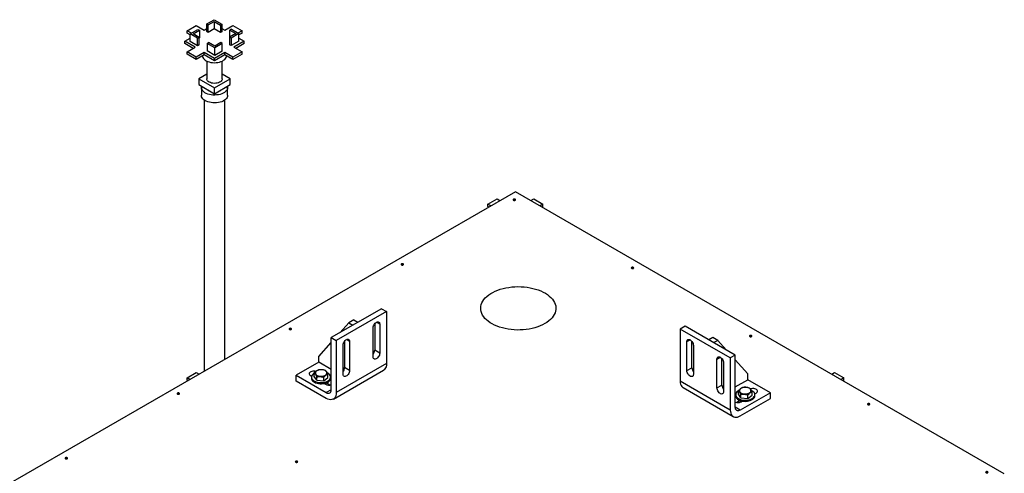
# Model space of a CAD drawing. Header units: millimetres. Extents: x 5 to 589, y 5 to 450.
# Tile 68 of 91: x 317 to 354, y 275 to 292. Entities that reach past the tile are written whole.
import ezdxf

# ---------------------------------------------------------------- set-up
doc = ezdxf.new("R2010")
doc.units = ezdxf.units.MM
doc.layers.add('TRAIT-FORT', color=4, linetype='Continuous', lineweight=25)

msp = doc.modelspace()

# ---------------------------------------------------------------- linework, layer by layer
at = {"layer": 'TRAIT-FORT', "color": 4, "linetype": 'Continuous', "lineweight": 25}
for p, q in [((323.86355, 291.7862), (324.14785, 291.95032)), ((324.14785, 291.95032), (324.44407, 291.77932)), ((323.11249, 291.5291), (323.46222, 291.73099)), ((323.22953, 291.40642), (323.52575, 291.57742)), ((323.34419, 291.40642), (323.58308, 291.54432)), ((323.46222, 291.73099), (323.768, 291.55447)), ((323.52575, 291.57742), (323.58308, 291.54432)), ((323.58308, 291.54432), (323.58308, 291.25743)), ((323.768, 291.55447), (323.86355, 291.60963)), ((323.86355, 291.7862), (323.92089, 291.7531)), ((323.86355, 291.49931), (323.86355, 291.7862)), ((323.92089, 291.7531), (324.14785, 291.88413)), ((323.92089, 291.46621), (323.92089, 291.7531)), ((324.14785, 291.59723), (323.92089, 291.46621)), ((324.14785, 291.88413), (324.38674, 291.74622)), ((324.14785, 291.88413), (324.14785, 291.59723)), ((324.38674, 291.45933), (324.14785, 291.59723)), ((324.44407, 291.77932), (324.38674, 291.74622)), ((324.38674, 291.74622), (324.38674, 291.45933)), ((324.44407, 291.77932), (324.44407, 291.49242)), ((324.44407, 291.61652), (324.55155, 291.55447)), ((324.55155, 291.55447), (324.85732, 291.73099)), ((324.80572, 291.58431), (324.74839, 291.55121)), ((324.74839, 291.55121), (324.97535, 291.42018)), ((324.74839, 291.28916), (324.74839, 291.55121)), ((324.80572, 291.58431), (325.09002, 291.42018)), ((324.85732, 291.73099), (325.20706, 291.5291)), ((323.02649, 291.12641), (323.22953, 291.24362)), ((323.27726, 291.43397), (323.11249, 291.5291)), ((323.11249, 291.44082), (323.11249, 291.5291)), ((323.22953, 291.37326), (323.11249, 291.44082)), ((323.22953, 291.11952), (323.22953, 291.40642)), ((323.51382, 291.2423), (323.22953, 291.40642)), ((323.57115, 291.27539), (323.34419, 291.40642)), ((323.51382, 291.2423), (323.57115, 291.27539)), ((323.51382, 290.9554), (323.51382, 291.2423)), ((323.57115, 290.9885), (323.57115, 291.27539)), ((323.58308, 291.25743), (323.57115, 291.25055)), ((323.92089, 291.46621), (323.86355, 291.49931)), ((324.44407, 291.49242), (324.38674, 291.45933)), ((324.97535, 291.42018), (324.73647, 291.28228)), ((324.73647, 291.28228), (324.73647, 290.99539)), ((324.7938, 291.24918), (324.73647, 291.28228)), ((325.09002, 291.42018), (324.7938, 291.24918)), ((324.7938, 291.24918), (324.7938, 290.96229)), ((325.20706, 291.5291), (325.05421, 291.44086)), ((325.20706, 291.44082), (325.09002, 291.37326)), ((325.09002, 291.13329), (325.09002, 291.42018)), ((325.09002, 291.24362), (325.29305, 291.12641)), ((325.20706, 291.44082), (325.20706, 291.5291)), ((323.41827, 290.90024), (323.02649, 291.12641)), ((323.02649, 291.03813), (323.02649, 291.12641)), ((323.34181, 290.8561), (323.02649, 291.03813)), ((323.11249, 290.72372), (323.41827, 290.90024)), ((323.51382, 290.9554), (323.22953, 291.11952)), ((323.57115, 290.9885), (323.51382, 290.9554)), ((323.87548, 291.04728), (323.93281, 291.08038)), ((323.87548, 291.04728), (323.87548, 290.76039)), ((324.1717, 290.87628), (323.87548, 291.04728)), ((324.1717, 290.94248), (323.93281, 291.08038)), ((324.39866, 291.0735), (324.1717, 290.94248)), ((324.45599, 291.0404), (324.1717, 290.87628)), ((324.1717, 290.58939), (324.1717, 290.87628)), ((324.45599, 291.0404), (324.39866, 291.0735)), ((324.45599, 290.75351), (324.45599, 291.0404)), ((324.7938, 290.96229), (324.73647, 290.99539)), ((325.09002, 291.13329), (324.7938, 290.96229)), ((325.29305, 291.12641), (324.90128, 290.90024)), ((324.90128, 290.90024), (325.20706, 290.72372)), ((325.29305, 291.03813), (324.97774, 290.8561)), ((325.29305, 291.03813), (325.29305, 291.12641)), ((323.46222, 290.52182), (323.11249, 290.72372)), ((323.11249, 290.63545), (323.11249, 290.72372)), ((323.46222, 290.43355), (323.11249, 290.63545)), ((323.768, 290.69835), (323.46222, 290.52182)), ((323.768, 290.61007), (323.46222, 290.43355)), ((323.46222, 290.43355), (323.46222, 290.52182)), ((324.15977, 290.47218), (323.768, 290.69835)), ((323.768, 290.61007), (323.768, 290.69835)), ((324.15977, 290.3839), (323.768, 290.61007)), ((324.1717, 290.58939), (323.87548, 290.76039)), ((324.55155, 290.69835), (324.15977, 290.47218)), ((324.55155, 290.61007), (324.15977, 290.3839)), ((324.15977, 290.3839), (324.15977, 290.47218)), ((324.45599, 290.75351), (324.1717, 290.58939)), ((324.85732, 290.52182), (324.55155, 290.69835)), ((324.55155, 290.61007), (324.55155, 290.69835)), ((324.85732, 290.43355), (324.55155, 290.61007)), ((325.20706, 290.72372), (324.85732, 290.52182)), ((325.20706, 290.63545), (324.85732, 290.43355)), ((324.85732, 290.43355), (324.85732, 290.52182)), ((325.20706, 290.63545), (325.20706, 290.72372)), ((323.86248, 290.37246), (323.86248, 289.69389)), ((323.86248, 290.37246), (323.86248, 289.69389)), ((324.45707, 289.69389), (324.45707, 290.37246)), ((324.45707, 289.69389), (324.45707, 290.37246)), ((323.86248, 289.86979), (323.55778, 289.69389)), ((323.55778, 289.69389), (323.55778, 289.47321)), ((323.55778, 289.69389), (324.15977, 289.34637)), ((324.15977, 289.34637), (324.76177, 289.69389)), ((324.76177, 289.69389), (324.45707, 289.86979)), ((324.76177, 289.47321), (324.76177, 289.69389)), ((323.55778, 289.47321), (324.15977, 289.12568)), ((323.65977, 289.36286), (323.65977, 289.06494)), ((323.65977, 289.36286), (323.65977, 289.06494)), ((324.15977, 289.12568), (324.76177, 289.47321)), ((324.15977, 289.12568), (324.15977, 289.34637)), ((324.65977, 289.06494), (324.65977, 289.36286)), ((324.65977, 289.06494), (324.65977, 289.36286)), ((323.76788, 288.88568), (323.76788, 278.54391)), ((324.55166, 278.99637), (324.55166, 288.88568)), ((335.62637, 285.38967), (311.1643, 271.26801)), ((354.25577, 274.63514), (335.62637, 285.38967)), ((334.57909, 284.90957), (334.92882, 285.11147)), ((334.68691, 284.84733), (334.57909, 284.90957)), ((334.57909, 284.8213), (334.57909, 284.90957)), ((334.61045, 284.80319), (334.57909, 284.8213)), ((334.92882, 285.11147), (335.03664, 285.04922)), ((336.2161, 285.04922), (336.32392, 285.11147)), ((336.32392, 285.11147), (336.67365, 284.90957)), ((336.67365, 284.90957), (336.56583, 284.84733)), ((336.67365, 284.8213), (336.64229, 284.80319)), ((336.67365, 284.8213), (336.67365, 284.90957)), ((330.52137, 280.92794), (328.61027, 279.82469)), ((330.71248, 280.81762), (328.80138, 279.71436)), ((330.52137, 280.92794), (330.71248, 280.81762)), ((330.71248, 280.81762), (330.71248, 278.83144)), ((328.95172, 280.0218), (329.27915, 280.38734)), ((329.47026, 280.49767), (329.27915, 280.38734)), ((329.27915, 280.38734), (329.43204, 280.29908)), ((329.47026, 280.49767), (329.62315, 280.40941)), ((330.26337, 280.3482), (330.26337, 279.34454)), ((330.45448, 280.33765), (330.33024, 280.40937)), ((330.45448, 280.33765), (330.45448, 279.23421)), ((330.20604, 279.09079), (330.20604, 280.19422)), ((342.09308, 280.26047), (341.90197, 280.15015)), ((343.81306, 279.04689), (341.90197, 280.15015)), ((341.90197, 280.15015), (341.90197, 278.16397)), ((344.00417, 279.15722), (342.09308, 280.26047)), ((328.13249, 279.10725), (328.61027, 279.64062)), ((328.61027, 279.82469), (328.80138, 279.71436)), ((328.61027, 277.83851), (328.61027, 279.82469)), ((328.80138, 279.71436), (328.80138, 277.72818)), ((329.05938, 278.42884), (329.05938, 279.53227)), ((329.11671, 279.68624), (329.11671, 278.68259)), ((329.30782, 279.67569), (329.18358, 279.74742)), ((329.30782, 279.67569), (329.30782, 278.57226)), ((342.15996, 279.67018), (342.28421, 279.7419)), ((342.15996, 278.56674), (342.15996, 279.67018)), ((342.35107, 278.67707), (342.35107, 279.68073)), ((342.40841, 279.52676), (342.40841, 278.42332)), ((343.14418, 279.8302), (342.9913, 279.74194)), ((343.33529, 279.71987), (343.14418, 279.8302)), ((343.33529, 279.71987), (343.18241, 279.63161)), ((343.66273, 279.35433), (343.33529, 279.71987)), ((330.45448, 279.23421), (330.26337, 279.34454)), ((344.00417, 279.15722), (343.81306, 279.04689)), ((344.00417, 277.17104), (344.00417, 279.15722)), ((328.13249, 278.88656), (327.2725, 278.3901)), ((328.13249, 278.88656), (328.13249, 279.10725)), ((328.61027, 278.61075), (328.13249, 278.88656)), ((330.71248, 278.83144), (328.80138, 277.72818)), ((343.30662, 279.00823), (343.43087, 279.07995)), ((343.30662, 277.90479), (343.30662, 279.00823)), ((343.49773, 278.01512), (343.49773, 279.01878)), ((343.55507, 278.8648), (343.55507, 277.76137)), ((343.81306, 279.04689), (343.81306, 277.06071)), ((344.48195, 278.43978), (344.00417, 278.97315)), ((323.11249, 278.29005), (323.46222, 278.49194)), ((323.46222, 278.49194), (323.57004, 278.4297)), ((327.95681, 278.34007), (327.95681, 278.47238)), ((328.4823, 278.29794), (328.4823, 278.43025)), ((328.68941, 277.4807), (330.60051, 278.58395)), ((329.30782, 278.57226), (329.11671, 278.68259)), ((342.15996, 278.56674), (342.35107, 278.67707)), ((344.48195, 278.21909), (344.48195, 278.43978)), ((347.6827, 278.4297), (347.79052, 278.49194)), ((347.79052, 278.49194), (348.14025, 278.29005)), ((323.22031, 278.2278), (323.11249, 278.29005)), ((323.11249, 278.20177), (323.11249, 278.29005)), ((323.14386, 278.18366), (323.11249, 278.20177)), ((327.2725, 278.16941), (327.2725, 278.3901)), ((327.2725, 278.3901), (328.41916, 277.72815)), ((328.41916, 277.50746), (327.2725, 278.16941)), ((327.81716, 278.37355), (327.85857, 278.34964)), ((327.85469, 278.31901), (327.85469, 278.27487)), ((328.05658, 278.19818), (327.95681, 278.34007)), ((328.05658, 278.19818), (328.05658, 278.33049)), ((328.05658, 278.19818), (328.31933, 278.17712)), ((328.31933, 278.17712), (328.31933, 278.30943)), ((328.31933, 278.17712), (328.4823, 278.29794)), ((328.33441, 278.07495), (328.39049, 278.04257)), ((328.35469, 278.06324), (328.35469, 278.07922)), ((328.55245, 278.01524), (328.41243, 278.09607)), ((328.61027, 278.20255), (328.57352, 278.22376)), ((328.58442, 278.27487), (328.58442, 278.31901)), ((343.81306, 277.06071), (341.90197, 278.16397)), ((344.00417, 277.94328), (344.48195, 278.21909)), ((345.34194, 277.72263), (344.48195, 278.21909)), ((348.14025, 278.29005), (348.03243, 278.2278)), ((348.14025, 278.20177), (348.10888, 278.18366)), ((348.14025, 278.20177), (348.14025, 278.29005)), ((328.61027, 277.83847), (328.41916, 277.72815)), ((342.01394, 277.91648), (343.92504, 276.81323)), ((343.30662, 277.90479), (343.49773, 278.01512)), ((344.12159, 277.66889), (344.12159, 277.8012)), ((344.22136, 277.527), (344.12159, 277.66889)), ((345.34194, 277.72263), (344.19528, 277.06068)), ((344.22136, 277.527), (344.22136, 277.65931)), ((344.64708, 277.62676), (344.64708, 277.75907)), ((344.74583, 277.67638), (344.79728, 277.70608)), ((345.34194, 277.50194), (345.34194, 277.72263)), ((344.03121, 277.55068), (344.00417, 277.53508)), ((344.01947, 277.64783), (344.01947, 277.60369)), ((344.19401, 277.42398), (344.06199, 277.34777)), ((344.19528, 276.83999), (345.34194, 277.50194)), ((344.22136, 277.527), (344.48411, 277.50593)), ((344.22395, 277.3751), (344.27258, 277.40318)), ((344.2492, 277.40804), (344.2492, 277.38968)), ((344.48411, 277.50593), (344.48411, 277.63825)), ((344.48411, 277.50593), (344.64708, 277.62676)), ((344.7492, 277.60369), (344.7492, 277.64783)), ((344.19528, 277.06068), (344.00417, 277.171))]:
    msp.add_line(p, q, dxfattribs=at)
at = {"layer": 'TRAIT-FORT', "color": 4, "linetype": 'Continuous', "lineweight": 25, "flags": 128}
for points in [[(323.70036, 290.57102), (323.70223, 290.5505), (323.71321, 290.5123), (323.7337, 290.47543), (323.76328, 290.44068), (323.8013, 290.40878), (323.84697, 290.38041), (323.8993, 290.35619), (323.95719, 290.33663), (324.01939, 290.32214), (324.08458, 290.31303), (324.15138, 290.3095), (324.21836, 290.31162), (324.28408, 290.31934), (324.34716, 290.33251), (324.40625, 290.35085), (324.46008, 290.37395), (324.50751, 290.40133), (324.54753, 290.4324), (324.57928, 290.46651), (324.6021, 290.50293), (324.61548, 290.54087), (324.61919, 290.57102)], [(324.45707, 289.69389), (324.45341, 289.66705), (324.44039, 289.63721), (324.41834, 289.6092), (324.38799, 289.5839), (324.3503, 289.56215), (324.30649, 289.54462), (324.25796, 289.5319), (324.20628, 289.52438), (324.1531, 289.52231), (324.10014, 289.52576), (324.04909, 289.53461), (324.0016, 289.54857), (323.9592, 289.56721), (323.92324, 289.58992), (323.89488, 289.61598), (323.87504, 289.64453), (323.86434, 289.67468), (323.86248, 289.69389)], [(324.45707, 289.69389), (324.45341, 289.66705), (324.44039, 289.63721), (324.41834, 289.6092), (324.38799, 289.5839), (324.3503, 289.56215), (324.30649, 289.54462), (324.25796, 289.5319), (324.20628, 289.52438), (324.1531, 289.52231), (324.10014, 289.52576), (324.04909, 289.53461), (324.0016, 289.54857), (323.9592, 289.56721), (323.92324, 289.58992), (323.89488, 289.61598), (323.87504, 289.64453), (323.86434, 289.67468), (323.86248, 289.69389)], [(324.65295, 289.41039), (324.65605, 289.39804), (324.6597, 289.35783), (324.65362, 289.31771), (324.63793, 289.27847), (324.61293, 289.24088), (324.57911, 289.20566), (324.53713, 289.1735), (324.4878, 289.14502), (324.43209, 289.12079), (324.37108, 289.10126), (324.30596, 289.08683), (324.23799, 289.07777), (324.1685, 289.07426), (324.09884, 289.07637), (324.03036, 289.08406), (323.96441, 289.09717), (323.90225, 289.11545), (323.84511, 289.13855), (323.7941, 289.16601), (323.7502, 289.1973), (323.71427, 289.23182), (323.68701, 289.26889), (323.66896, 289.30779), (323.66046, 289.34776), (323.66168, 289.38802), (323.6666, 289.41039)], [(324.65295, 289.41039), (324.65605, 289.39804), (324.6597, 289.35783), (324.65362, 289.31771), (324.63793, 289.27847), (324.61293, 289.24088), (324.57911, 289.20566), (324.53713, 289.1735), (324.4878, 289.14502), (324.43209, 289.12079), (324.37108, 289.10126), (324.30596, 289.08683), (324.23799, 289.07777), (324.1685, 289.07426), (324.09884, 289.07637), (324.03036, 289.08406), (323.96441, 289.09717), (323.90225, 289.11545), (323.84511, 289.13855), (323.7941, 289.16601), (323.7502, 289.1973), (323.71427, 289.23182), (323.68701, 289.26889), (323.66896, 289.30779), (323.66046, 289.34776), (323.66168, 289.38802), (323.6666, 289.41039)], [(324.65977, 289.06494), (324.6597, 289.0599), (324.65362, 289.01978), (324.63793, 288.98055), (324.61293, 288.94295), (324.57911, 288.90773), (324.53713, 288.87557), (324.4878, 288.84709), (324.43209, 288.82286), (324.37108, 288.80334), (324.30596, 288.78891), (324.23799, 288.77985), (324.1685, 288.77634), (324.09884, 288.77844), (324.03036, 288.78613), (323.96441, 288.79924), (323.90225, 288.81752), (323.84511, 288.84062), (323.7941, 288.86808), (323.7502, 288.89938), (323.71427, 288.9339), (323.68701, 288.97096), (323.66896, 289.00986), (323.66046, 289.04983), (323.65977, 289.06494)], [(324.65977, 289.06494), (324.6597, 289.0599), (324.65362, 289.01978), (324.63793, 288.98055), (324.61293, 288.94295), (324.57911, 288.90773), (324.53713, 288.87557), (324.4878, 288.84709), (324.43209, 288.82286), (324.37108, 288.80334), (324.30596, 288.78891), (324.23799, 288.77985), (324.1685, 288.77634), (324.09884, 288.77844), (324.03036, 288.78613), (323.96441, 288.79924), (323.90225, 288.81752), (323.84511, 288.84062), (323.7941, 288.86808), (323.7502, 288.89938), (323.71427, 288.9339), (323.68701, 288.97096), (323.66896, 289.00986), (323.66046, 289.04983), (323.65977, 289.06494)], [(324.32057, 289.21851), (324.32908, 289.22179), (324.36999, 289.24151)], [(324.36999, 289.24151), (324.40415, 289.26513), (324.40984, 289.27004)], [(335.62064, 285.062), (335.6306, 285.0706), (335.63409, 285.08075), (335.6306, 285.0909), (335.62064, 285.09951), (335.60573, 285.10526), (335.58815, 285.10728), (335.57056, 285.10526), (335.55566, 285.09951), (335.5457, 285.0909), (335.5422, 285.08075), (335.5457, 285.0706), (335.55566, 285.062), (335.57056, 285.05625), (335.58815, 285.05423), (335.60573, 285.05625), (335.62064, 285.062)], [(331.35251, 282.59806), (331.36247, 282.60667), (331.36597, 282.61682), (331.36247, 282.62697), (331.35251, 282.63558), (331.33761, 282.64133), (331.32003, 282.64334), (331.30244, 282.64133), (331.28754, 282.63558), (331.27758, 282.62697), (331.27408, 282.61682), (331.27758, 282.60667), (331.28754, 282.59806), (331.30244, 282.59232), (331.32003, 282.5903), (331.33761, 282.59232), (331.35251, 282.59806)], [(340.12128, 282.46384), (340.13124, 282.47244), (340.13473, 282.48259), (340.13124, 282.49274), (340.12128, 282.50135), (340.10637, 282.5071), (340.08879, 282.50911), (340.0712, 282.5071), (340.0563, 282.50135), (340.04634, 282.49274), (340.04284, 282.48259), (340.04634, 282.47244), (340.0563, 282.46384), (340.0712, 282.45809), (340.08879, 282.45607), (340.10637, 282.45809), (340.12128, 282.46384)], [(336.74949, 280.35627), (336.66356, 280.31056), (336.57146, 280.26904), (336.47381, 280.23199), (336.37125, 280.19966), (336.26447, 280.17226), (336.15417, 280.14998), (336.04109, 280.13297), (335.92599, 280.12133), (335.80963, 280.11515), (335.69278, 280.11446), (335.57623, 280.11927), (335.46074, 280.12955), (335.34709, 280.14523), (335.23602, 280.16621), (335.1283, 280.19234), (335.02461, 280.22346), (334.92567, 280.25935), (334.83212, 280.29977), (334.7446, 280.34447), (334.66367, 280.39313), (334.58989, 280.44544), (334.52373, 280.50105), (334.46565, 280.55958), (334.41603, 280.62065), (334.37519, 280.68386), (334.34341, 280.74877), (334.32091, 280.81497), (334.30783, 280.882), (334.30425, 280.94943), (334.31021, 281.0168), (334.32566, 281.08367), (334.3505, 281.14958), (334.38456, 281.21411), (334.42762, 281.27682), (334.47939, 281.3373), (334.53953, 281.39514), (334.60764, 281.44996), (334.68325, 281.50138), (334.76588, 281.54908), (334.85497, 281.59274), (334.94993, 281.63205), (335.05012, 281.66677), (335.15488, 281.69666), (335.26351, 281.72152), (335.37528, 281.74118), (335.48947, 281.75552), (335.6053, 281.76444), (335.722, 281.76788), (335.8388, 281.76582), (335.95492, 281.75826), (336.06958, 281.74527), (336.18203, 281.72693), (336.29152, 281.70335), (336.39731, 281.6747), (336.49871, 281.64117), (336.59503, 281.60298), (336.68565, 281.56039), (336.76994, 281.51367), (336.84736, 281.46314), (336.91739, 281.40914), (336.97956, 281.35202), (337.03346, 281.29217), (337.07873, 281.22998), (337.11506, 281.16586), (337.14223, 281.10025), (337.16003, 281.03358), (337.16837, 280.9663), (337.16718, 280.89884), (337.15647, 280.83167), (337.13631, 280.76522), (337.10683, 280.69994), (337.06824, 280.63627), (337.02078, 280.57463), (336.96478, 280.51542), (336.9006, 280.45905), (336.82868, 280.40588), (336.74949, 280.35627)], [(330.20604, 280.19422), (330.20965, 280.23064), (330.22027, 280.2691), (330.23728, 280.30738), (330.25969, 280.34325), (330.28621, 280.37463), (330.31529, 280.39969), (330.34523, 280.41698), (330.37431, 280.42549), (330.40082, 280.42473), (330.42324, 280.41473), (330.44025, 280.3961), (330.45087, 280.36989), (330.45448, 280.33765)], [(327.08439, 280.13413), (327.09435, 280.14274), (327.09785, 280.15289), (327.09435, 280.16304), (327.08439, 280.17164), (327.06949, 280.17739), (327.0519, 280.17941), (327.03432, 280.17739), (327.01941, 280.17164), (327.00945, 280.16304), (327.00596, 280.15289), (327.00945, 280.14274), (327.01941, 280.13413), (327.03432, 280.12838), (327.0519, 280.12636), (327.06949, 280.12838), (327.08439, 280.13413)], [(344.62191, 279.86567), (344.63187, 279.87428), (344.63537, 279.88443), (344.63187, 279.89458), (344.62191, 279.90318), (344.60701, 279.90893), (344.58943, 279.91095), (344.57184, 279.90893), (344.55694, 279.90318), (344.54698, 279.89458), (344.54348, 279.88443), (344.54698, 279.87428), (344.55694, 279.86567), (344.57184, 279.85992), (344.58943, 279.8579), (344.60701, 279.85992), (344.62191, 279.86567)], [(329.05938, 279.53227), (329.06299, 279.56868), (329.07361, 279.60715), (329.09062, 279.64543), (329.11303, 279.6813), (329.13955, 279.71268), (329.16863, 279.73774), (329.19857, 279.75503), (329.22765, 279.76354), (329.25416, 279.76277), (329.27658, 279.75278), (329.29359, 279.73414), (329.30421, 279.70794), (329.30782, 279.67569)], [(342.15996, 279.67018), (342.16357, 279.70242), (342.17419, 279.72863), (342.1912, 279.74727), (342.21362, 279.75726), (342.24014, 279.75802), (342.26921, 279.74951), (342.29916, 279.73222), (342.32823, 279.70716), (342.35475, 279.67578), (342.37717, 279.63991), (342.39418, 279.60163), (342.4048, 279.56317), (342.40841, 279.52676)], [(330.45448, 279.23421), (330.45087, 279.1978), (330.44025, 279.15934), (330.42324, 279.12106), (330.40082, 279.08518), (330.37431, 279.05381), (330.34523, 279.02875), (330.31529, 279.01146), (330.28621, 279.00295), (330.25969, 279.00371), (330.23728, 279.0137), (330.22027, 279.03234), (330.20965, 279.05855), (330.20604, 279.09079)], [(330.71248, 278.83144), (330.70859, 278.77087), (330.697, 278.71602), (330.67794, 278.66802), (330.6518, 278.62784), (330.61912, 278.59629), (330.60051, 278.58395)], [(343.30662, 279.00823), (343.31023, 279.04047), (343.32085, 279.06667), (343.33786, 279.08531), (343.36028, 279.09531), (343.3868, 279.09607), (343.41587, 279.08756), (343.44582, 279.07027), (343.47489, 279.04521), (343.50141, 279.01383), (343.52383, 278.97796), (343.54084, 278.93968), (343.55146, 278.90122), (343.55507, 278.8648)], [(328.02066, 278.53576), (327.99365, 278.54208), (327.95199, 278.54649), (327.90972, 278.54502), (327.86928, 278.53774), (327.83304, 278.52509), (327.8031, 278.50781), (327.78119, 278.48688), (327.76859, 278.46354), (327.76603, 278.43914), (327.77366, 278.41509), (327.79104, 278.3928), (327.81716, 278.37355)], [(327.95681, 278.46515), (327.93641, 278.45185), (327.9024, 278.42314), (327.87703, 278.39158), (327.86101, 278.35804), (327.85477, 278.32344), (327.85848, 278.28872), (327.87204, 278.25483), (327.89508, 278.22268), (327.92697, 278.19316), (327.96684, 278.16708), (328.0136, 278.14514), (328.06599, 278.12794), (328.12256, 278.11596), (328.18177, 278.10951), (328.24202, 278.10878), (328.30166, 278.11378), (328.35905, 278.12438), (328.41264, 278.14029), (328.46096, 278.16107), (328.5027, 278.18616), (328.53672, 278.21488), (328.56208, 278.24643), (328.5781, 278.27997), (328.58434, 278.31457), (328.58063, 278.34929), (328.56707, 278.38319), (328.54403, 278.41533), (328.51214, 278.44485), (328.47227, 278.47094), (328.45794, 278.47847)], [(328.04736, 278.55089), (328.02324, 278.52853), (328.00771, 278.50377), (328.00143, 278.47768), (328.00469, 278.45141), (328.01734, 278.4261), (328.03882, 278.40287), (328.06821, 278.38272), (328.10421, 278.36653), (328.14525, 278.35503), (328.18954, 278.3487), (328.23514, 278.34782), (328.28006, 278.35244), (328.32233, 278.36234), (328.36011, 278.37711), (328.39175, 278.39608), (328.41587, 278.41844), (328.4314, 278.44321), (328.43768, 278.4693), (328.43442, 278.49557), (328.42177, 278.52088), (328.40029, 278.54411), (328.3709, 278.56426), (328.3349, 278.58044), (328.29386, 278.59195), (328.24958, 278.59828), (328.20398, 278.59916), (328.15906, 278.59454), (328.11678, 278.58463), (328.079, 278.56987), (328.04736, 278.55089)], [(329.30782, 278.57226), (329.30421, 278.53585), (329.29359, 278.49738), (329.27658, 278.4591), (329.25416, 278.42323), (329.22765, 278.39185), (329.19857, 278.36679), (329.16863, 278.3495), (329.13955, 278.341), (329.11303, 278.34176), (329.09062, 278.35175), (329.07361, 278.37039), (329.06299, 278.39659), (329.05938, 278.42884)], [(342.40841, 278.42332), (342.4048, 278.39108), (342.39418, 278.36487), (342.37717, 278.34623), (342.35475, 278.33624), (342.32823, 278.33548), (342.29916, 278.34399), (342.26921, 278.36128), (342.24014, 278.38634), (342.21362, 278.41772), (342.1912, 278.45359), (342.17419, 278.49187), (342.16357, 278.53033), (342.15996, 278.56674)], [(327.85469, 278.27487), (327.85848, 278.24458), (327.87204, 278.21069), (327.89508, 278.17854), (327.92697, 278.14903), (327.96684, 278.12294), (328.0136, 278.101), (328.06599, 278.0838), (328.12256, 278.07182), (328.18177, 278.06537), (328.24202, 278.06464), (328.30166, 278.06964), (328.35905, 278.08024), (328.41264, 278.09615), (328.46096, 278.11693), (328.5027, 278.14202), (328.53672, 278.17074), (328.56208, 278.2023), (328.5781, 278.23583), (328.58434, 278.27043), (328.58442, 278.27487)], [(341.90197, 278.16397), (341.90586, 278.1034), (341.91745, 278.04856), (341.93651, 278.00055), (341.96264, 277.96037), (341.99532, 277.92882), (342.01394, 277.91648)], [(322.81627, 277.6702), (322.82623, 277.6788), (322.82973, 277.68895), (322.82623, 277.6991), (322.81627, 277.70771), (322.80136, 277.71346), (322.78378, 277.71548), (322.7662, 277.71346), (322.75129, 277.70771), (322.74133, 277.6991), (322.73784, 277.68895), (322.74133, 277.6788), (322.75129, 277.6702), (322.7662, 277.66445), (322.78378, 277.66243), (322.80136, 277.66445), (322.81627, 277.6702)], [(328.41916, 277.72815), (328.45644, 277.71086), (328.49229, 277.70272), (328.52533, 277.70404), (328.55429, 277.71477), (328.57806, 277.73449), (328.59572, 277.76245), (328.6066, 277.79757), (328.61027, 277.83851)], [(328.80138, 277.72818), (328.79749, 277.66761), (328.7859, 277.61277), (328.76684, 277.56477), (328.7407, 277.52458), (328.70802, 277.49304), (328.66946, 277.47077), (328.6258, 277.45823), (328.57794, 277.45568), (328.52684, 277.46317), (328.47355, 277.48055), (328.41916, 277.50746)], [(343.55507, 277.76137), (343.55146, 277.72912), (343.54084, 277.70292), (343.52383, 277.68428), (343.50141, 277.67429), (343.47489, 277.67353), (343.44582, 277.68204), (343.41587, 277.69932), (343.3868, 277.72439), (343.36028, 277.75576), (343.33786, 277.79164), (343.32085, 277.82992), (343.31023, 277.86838), (343.30662, 277.90479)], [(344.12159, 277.79397), (344.10119, 277.78067), (344.06717, 277.75196), (344.04181, 277.7204), (344.02579, 277.68686), (344.01955, 277.65226), (344.02326, 277.61754), (344.03682, 277.58365), (344.05986, 277.5515), (344.09175, 277.52198), (344.13162, 277.4959), (344.17838, 277.47396), (344.23076, 277.45676), (344.28733, 277.44477), (344.34655, 277.43833), (344.4068, 277.43759), (344.46643, 277.4426), (344.52383, 277.4532), (344.57742, 277.4691), (344.62574, 277.48989), (344.66748, 277.51498), (344.70149, 277.5437), (344.72686, 277.57525), (344.74288, 277.60879), (344.74912, 277.64339), (344.74541, 277.67811), (344.73185, 277.71201), (344.70881, 277.74415), (344.67692, 277.77367), (344.63705, 277.79975), (344.62272, 277.80729)], [(344.21214, 277.87971), (344.18802, 277.85735), (344.17249, 277.83259), (344.16621, 277.8065), (344.16947, 277.78023), (344.18212, 277.75492), (344.2036, 277.73168), (344.23299, 277.71153), (344.26899, 277.69535), (344.31003, 277.68385), (344.35431, 277.67752), (344.39991, 277.67664), (344.44483, 277.68126), (344.48711, 277.69116), (344.52489, 277.70593), (344.55653, 277.7249), (344.58065, 277.74726), (344.59618, 277.77203), (344.60246, 277.79812), (344.5992, 277.82439), (344.58655, 277.84969), (344.56507, 277.87293), (344.53568, 277.89308), (344.49968, 277.90926), (344.45864, 277.92077), (344.41435, 277.9271), (344.36875, 277.92797), (344.32383, 277.92336), (344.28156, 277.91345), (344.24378, 277.89869), (344.21214, 277.87971)], [(344.79728, 277.70608), (344.8234, 277.72533), (344.84078, 277.74762), (344.84841, 277.77167), (344.84586, 277.79607), (344.83326, 277.81941), (344.81135, 277.84034), (344.7814, 277.85762), (344.74516, 277.87027), (344.70473, 277.87755), (344.66245, 277.87902), (344.6208, 277.87462), (344.58237, 277.86465)], [(344.01947, 277.60369), (344.02326, 277.5734), (344.03682, 277.53951), (344.05986, 277.50736), (344.09175, 277.47785), (344.13162, 277.45176), (344.17838, 277.42982), (344.23076, 277.41262), (344.28733, 277.40064), (344.34655, 277.39419), (344.4068, 277.39346), (344.46643, 277.39846), (344.52383, 277.40906), (344.57742, 277.42497), (344.62574, 277.44575), (344.66748, 277.47084), (344.70149, 277.49956), (344.72686, 277.53112), (344.74288, 277.56465), (344.74912, 277.59925), (344.7492, 277.60369)], [(349.12255, 277.26751), (349.13251, 277.27611), (349.13601, 277.28626), (349.13251, 277.29641), (349.12255, 277.30502), (349.10765, 277.31077), (349.09006, 277.31279), (349.07248, 277.31077), (349.05758, 277.30502), (349.04762, 277.29641), (349.04412, 277.28626), (349.04762, 277.27611), (349.05758, 277.26751), (349.07248, 277.26176), (349.09006, 277.25974), (349.10765, 277.26176), (349.12255, 277.26751)], [(343.81306, 277.06071), (343.81696, 277.00015), (343.82855, 276.9453), (343.84761, 276.8973), (343.87374, 276.85712), (343.90642, 276.82557), (343.94498, 276.8033), (343.98864, 276.79076), (344.0365, 276.78821), (344.0876, 276.7957), (344.14089, 276.81308), (344.19528, 276.83999)], [(344.19528, 277.06068), (344.158, 277.04339), (344.12215, 277.03526), (344.08911, 277.03658), (344.06015, 277.0473), (344.03638, 277.06702), (344.01872, 277.09498), (344.00785, 277.1301), (344.00417, 277.17104)], [(318.54815, 275.20626), (318.55811, 275.21487), (318.56161, 275.22502), (318.55811, 275.23517), (318.54815, 275.24377), (318.53324, 275.24952), (318.51566, 275.25154), (318.49808, 275.24952), (318.48317, 275.24377), (318.47321, 275.23517), (318.46971, 275.22502), (318.47321, 275.21487), (318.48317, 275.20626), (318.49808, 275.20051), (318.51566, 275.19849), (318.53324, 275.20051), (318.54815, 275.20626)], [(327.31691, 275.07203), (327.32687, 275.08064), (327.33037, 275.09079), (327.32687, 275.10094), (327.31691, 275.10954), (327.302, 275.11529), (327.28442, 275.11731), (327.26684, 275.11529), (327.25193, 275.10954), (327.24197, 275.10094), (327.23847, 275.09079), (327.24197, 275.08064), (327.25193, 275.07203), (327.26684, 275.06628), (327.28442, 275.06426), (327.302, 275.06628), (327.31691, 275.07203)], [(353.62319, 274.66934), (353.63315, 274.67795), (353.63665, 274.6881), (353.63315, 274.69825), (353.62319, 274.70686), (353.60829, 274.7126), (353.5907, 274.71462), (353.57312, 274.7126), (353.55822, 274.70686), (353.54826, 274.69825), (353.54476, 274.6881), (353.54826, 274.67795), (353.55822, 274.66934), (353.57312, 274.66359), (353.5907, 274.66158), (353.60829, 274.66359), (353.62319, 274.66934)]]:
    msp.add_lwpolyline(points, dxfattribs=at)
at = {"layer": 'TRAIT-FORT', "color": 4, "linetype": 'Continuous', "lineweight": 25}
for centre, radius, start, end in [((324.09442, 289.48692), 0.28488, 229.579446, 250.425931), ((335.58815, 285.00974), 0.06523, 56.605364, 123.394636), ((331.32003, 282.54581), 0.06523, 56.605367, 123.394633), ((340.08879, 282.41158), 0.06523, 56.605375, 123.394625), ((327.0519, 280.08187), 0.06523, 56.605364, 123.394636), ((344.58943, 279.81342), 0.06523, 56.605367, 123.394633), ((329.99184, 279.35798), 0.27186, 321.988172, 357.165386), ((328.84518, 278.69603), 0.27186, 321.988172, 357.165386), ((342.61926, 278.68927), 0.26847, 182.605019, 218.241423), ((328.31554, 278.0086), 0.09554, 17.69235, 52.330039), ((328.3156, 278.00863), 0.09548, 17.68482, 52.240949), ((328.51554, 278.28463), 0.27244, 242.679506, 290.347891), ((328.34031, 278.0541), 0.06826, 346.037557, 35.245372), ((322.78378, 277.61794), 0.06523, 56.605362, 123.394638), ((343.76627, 278.02738), 0.26882, 182.613497, 218.730878), ((344.09891, 277.61716), 0.27244, 249.652109, 297.320494), ((344.26334, 277.38292), 0.06804, 145.794956, 194.011611), ((344.2888, 277.33717), 0.09605, 126.996127, 162.250531), ((344.28877, 277.33719), 0.09601, 127.045998, 162.254737), ((349.09006, 277.21525), 0.06523, 56.60537, 123.39463), ((318.51566, 275.15401), 0.06523, 56.60536, 123.39464), ((327.28442, 275.01978), 0.06523, 56.605369, 123.394631), ((353.5907, 274.61709), 0.06523, 56.605361, 123.394639)]:
    msp.add_arc(centre, radius, start, end, dxfattribs=at)
for points, knots in [([(327.95681, 278.47238), (327.97754, 278.49446), (328.01184, 278.53097), (328.06158, 278.56682), (328.09504, 278.58393), (328.11429, 278.59115), (328.11978, 278.59321)], [0, 0, 0, 0, 0.38554949, 0.63764185, 0.89654625, 1, 1, 1, 1]), ([(328.05658, 278.33049), (328.04792, 278.34765), (328.03042, 278.38233), (328.00448, 278.42279), (327.97968, 278.4528), (327.96448, 278.46582), (327.95681, 278.47238)], [0, 0, 0, 0, 0.26460494, 0.53494775, 0.76534313, 1, 1, 1, 1]), ([(328.38253, 278.57215), (328.35973, 278.57881), (328.31362, 278.59229), (328.24531, 278.60135), (328.18001, 278.60133), (328.13998, 278.59593), (328.11978, 278.59321)], [0, 0, 0, 0, 0.26460494, 0.53494775, 0.76534313, 1, 1, 1, 1]), ([(328.31933, 278.30943), (328.34007, 278.3315), (328.37436, 278.36801), (328.4241, 278.40386), (328.45756, 278.42097), (328.47681, 278.42819), (328.4823, 278.43025)], [0, 0, 0, 0, 0.38554949, 0.63764185, 0.89654625, 1, 1, 1, 1]), ([(328.38253, 278.57215), (328.39119, 278.56467), (328.4087, 278.54956), (328.43464, 278.51625), (328.45943, 278.47573), (328.47463, 278.44551), (328.4823, 278.43025)], [0, 0, 0, 0, 0.26460494, 0.53494775, 0.76534313, 1, 1, 1, 1]), ([(328.05658, 278.33049), (328.07939, 278.3335), (328.12549, 278.33959), (328.1938, 278.33769), (328.2591, 278.3272), (328.29913, 278.31539), (328.31933, 278.30943)], [0, 0, 0, 0, 0.26460494, 0.53494775, 0.76534313, 1, 1, 1, 1]), ([(344.12159, 277.8012), (344.14232, 277.82328), (344.17661, 277.85979), (344.22635, 277.89564), (344.25982, 277.91275), (344.27906, 277.91997), (344.28456, 277.92203)], [0, 0, 0, 0, 0.38554949, 0.63764185, 0.89654625, 1, 1, 1, 1]), ([(344.22136, 277.65931), (344.2127, 277.67646), (344.19519, 277.71114), (344.16925, 277.75161), (344.14446, 277.78162), (344.12926, 277.79464), (344.12159, 277.8012)], [0, 0, 0, 0, 0.26460494, 0.53494775, 0.76534313, 1, 1, 1, 1]), ([(344.22136, 277.65931), (344.24416, 277.66232), (344.29027, 277.66841), (344.35858, 277.66651), (344.42388, 277.65602), (344.46391, 277.64421), (344.48411, 277.63825)], [0, 0, 0, 0, 0.26460494, 0.53494775, 0.76534313, 1, 1, 1, 1]), ([(344.54731, 277.90096), (344.5245, 277.90763), (344.4784, 277.92111), (344.41009, 277.93017), (344.34479, 277.93015), (344.30476, 277.92475), (344.28456, 277.92203)], [0, 0, 0, 0, 0.26460494, 0.53494775, 0.76534313, 1, 1, 1, 1]), ([(344.48411, 277.63825), (344.50484, 277.66032), (344.53914, 277.69683), (344.58888, 277.73268), (344.62234, 277.74979), (344.64159, 277.75701), (344.64708, 277.75907)], [0, 0, 0, 0, 0.38554949, 0.63764185, 0.89654625, 1, 1, 1, 1]), ([(344.54731, 277.90096), (344.55597, 277.89349), (344.57347, 277.87837), (344.59941, 277.84506), (344.62421, 277.80455), (344.63941, 277.77432), (344.64708, 277.75907)], [0, 0, 0, 0, 0.26460494, 0.53494775, 0.76534313, 1, 1, 1, 1])]:
    msp.add_open_spline(points, degree=3, knots=knots, dxfattribs=at)

doc.saveas('drawing.dxf')
